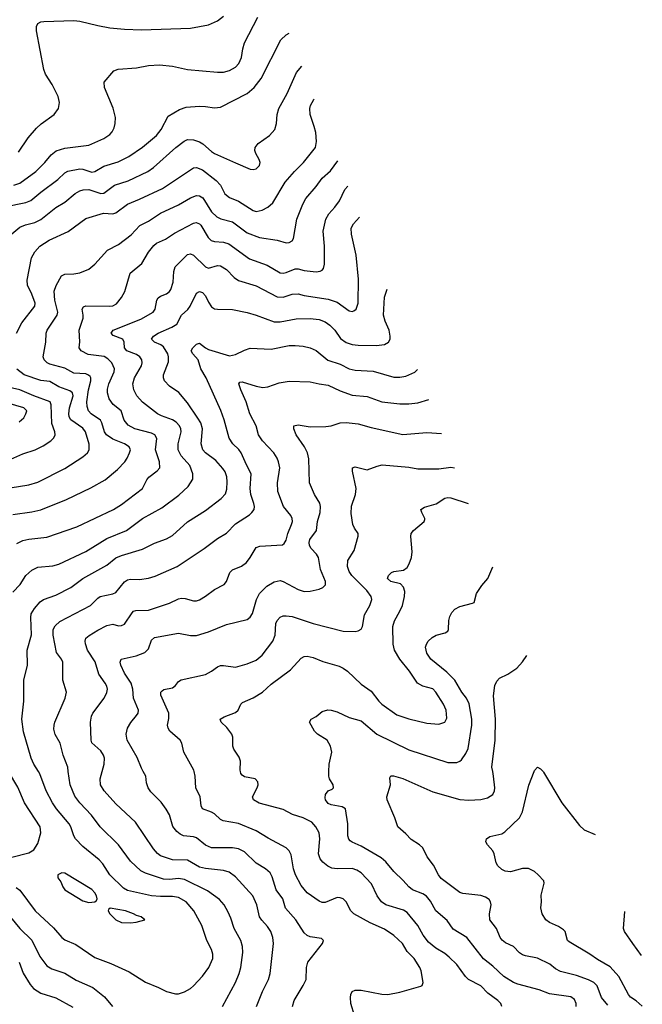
# Model space of a CAD drawing. Header units: inches. Extents: x 990586 to 1117858, y 769490 to 892071.
# Tile 242 of 248: x 1092028 to 1096190, y 848444 to 855024. Entities that reach past the tile are written whole.
import ezdxf

# ---------------------------------------------------------------- set-up
doc = ezdxf.new("R2010")
doc.units = ezdxf.units.IN
doc.header["$MEASUREMENT"] = 0
doc.layers.add('B0894', color=7, linetype='Continuous')
doc.layers.add('B0895', color=7, linetype='Continuous')

msp = doc.modelspace()

# ---------------------------------------------------------------- linework, layer by layer
at = {"layer": 'B0894', "color": 6}
for points, elevation in [([(1091340.2, 850000), (1091340.4, 849990), (1091350.1, 849849.9), (1091344.3, 849670), (1091348.2, 849510), (1091368.8, 849348.8), (1091382.8, 849310), (1091390, 849303.5), (1091410, 849300.9), (1091490, 849334.3), (1091590, 849362.8), (1091710, 849375.9), (1091870, 849401.6), (1092090, 849457), (1092122.6, 849477.4), (1092150, 849518), (1092169.7, 849590), (1092165.5, 849630), (1092060.5, 849790), (1092015.6, 849895.6), (1091954.5, 850000)], 4400), ([(1092005.6, 849225.6), (1092030, 849206.7), (1092132.1, 849070), (1092255.1, 848955.1), (1092310, 848890.1), (1092330, 848875.7), (1092403, 848843), (1092530, 848756.7), (1092637.8, 848717.8), (1092760.8, 848660.8), (1092870, 848593.1), (1092957.2, 848557.2), (1093010, 848529.4), (1093070, 848513.5), (1093090, 848514.8), (1093130, 848526.9), (1093170, 848550.1), (1093190, 848567.2), (1093250, 848631.9), (1093292.4, 848690), (1093318.5, 848750), (1093319.3, 848779.3), (1093310.4, 848810), (1093279.3, 848870), (1093244.8, 848970), (1093193.4, 849070), (1093140.6, 849130), (1093090, 849158.9), (1093050, 849165.2), (1092970, 849163.9), (1092910, 849168.7), (1092750, 849204.2), (1092721.5, 849221.5), (1092631.2, 849310), (1092583.3, 849383.3), (1092560.6, 849410), (1092450, 849499.5), (1092401.7, 849550), (1092389.7, 849570), (1092370.5, 849630), (1092359.2, 849650), (1092274.4, 849750), (1092247.7, 849790), (1092206, 849870), (1092163.5, 849983.5), (1092153.3, 850000)], 4300), ([(1093383.2, 848430), (1093470.4, 848589.6), (1093495.6, 848650), (1093506.6, 848690), (1093519.1, 848790), (1093516.8, 848830), (1093505.7, 848870), (1093461.9, 848950), (1093440, 849020), (1093421.1, 849061.1), (1093394.1, 849110), (1093364.7, 849144.7), (1093283.2, 849203.2), (1093130, 849278.8), (1093090, 849285.2), (1093030, 849279), (1092990, 849279.9), (1092870, 849320), (1092837.4, 849337.4), (1092770, 849400.3), (1092689.2, 849509.2), (1092565.7, 849630), (1092508, 849708), (1092430.4, 849790), (1092396.3, 849836.3), (1092364.8, 849910), (1092353.3, 850000)], 4200), ([(1093610.4, 848430), (1093651.5, 848530), (1093690.9, 848610), (1093703.5, 848650), (1093725.5, 848850), (1093721.1, 848890), (1093706.7, 848930), (1093684.6, 848964.6), (1093646.5, 849006.5), (1093631.3, 849030), (1093613.4, 849110), (1093586.9, 849170), (1093470, 849297.3), (1093428.1, 849328.1), (1093390, 849339.6), (1093270, 849352.7), (1093230, 849361.5), (1093150, 849408.7), (1093050, 849410.1), (1092970, 849436.5), (1092950, 849451.7), (1092922.8, 849482.8), (1092802, 849662), (1092670, 849784.5), (1092592.3, 849870), (1092569.3, 849910), (1092565.5, 849950), (1092579.8, 850000)], 4100), ([(1093852.2, 848430), (1093863.4, 848470), (1093924.3, 848570), (1093942.4, 848610), (1093944.5, 848690), (1093955, 848725), (1094051.7, 848850), (1094059.2, 848870), (1094045.2, 848885.2), (1093970, 848895.5), (1093950, 848905.2), (1093930, 848922.2), (1093875, 849010), (1093805.8, 849085.8), (1093787.5, 849150), (1093742.3, 849210), (1093715.5, 849295.5), (1093702.1, 849322.1), (1093672.4, 849350), (1093608, 849388), (1093530, 849462.5), (1093490, 849483.3), (1093451.1, 849491.1), (1093310, 849490.5), (1093270, 849508.5), (1093210, 849557.8), (1093190, 849563.9), (1093124.4, 849570), (1093101, 849581), (1093079.3, 849599.3), (1093052.9, 849632.9), (1093029, 849710), (1093008.6, 849748.6), (1092974.4, 849794.4), (1092904.8, 849864.8), (1092886.9, 849890), (1092876.3, 849923.7), (1092871.2, 849970), (1092854.5, 850000)], 4000), ([(1094265.2, 848370), (1094241.1, 848450), (1094239.6, 848490), (1094241.7, 848510), (1094250, 848529.2), (1094270, 848539.1), (1094310, 848538.1), (1094450, 848511.2), (1094490, 848510.7), (1094570, 848524.8), (1094710, 848564.7), (1094718.7, 848570), (1094724.2, 848590), (1094711.2, 848668.8), (1094703.4, 848690), (1094664.4, 848750), (1094618, 848798.1), (1094586.5, 848850), (1094530, 848904.5), (1094467.4, 848947.4), (1094370, 848987.9), (1094262.9, 849050), (1094242.8, 849070), (1094210, 849129.4), (1094190, 849149.5), (1094170, 849156.7), (1094150, 849157.3), (1094070, 849125.7), (1094050, 849125.5), (1094030, 849132.8), (1093950, 849188.6), (1093910, 849239), (1093871.3, 849310), (1093859.2, 849350), (1093843.3, 849443.3), (1093829.8, 849469.8), (1093810, 849491), (1093690, 849555.2), (1093610, 849604.5), (1093490, 849652.6), (1093389.5, 849669.5), (1093370, 849679.5), (1093330, 849716.9), (1093310, 849729.3), (1093250.2, 849750.2), (1093241.6, 849770), (1093234.5, 849830), (1093205.2, 849890), (1093201.2, 849970), (1093195, 850000)], 3900), ([(1095251.3, 848428.7), (1095244.7, 848450), (1095225.3, 848470), (1095158.5, 848518.5), (1095110, 848568.7), (1095027.8, 848610), (1095007.7, 848630), (1094950.7, 848710), (1094899.7, 848759.7), (1094870, 848783.9), (1094810, 848820.3), (1094760.7, 848860.7), (1094725.4, 848905.4), (1094690.7, 848970), (1094618.5, 849058.5), (1094593.3, 849073.3), (1094475.3, 849110), (1094446.7, 849130), (1094416.7, 849170), (1094379.7, 849250), (1094310, 849323.3), (1094281.1, 849341.1), (1094250, 849351.3), (1094149.4, 849349.4), (1094115.2, 849355.2), (1094088, 849368), (1094054.5, 849394.5), (1094036.5, 849416.5), (1094024.9, 849450), (1094035, 849550), (1094029.4, 849589.4), (1094008.6, 849630), (1093980.6, 849660.6), (1093924.1, 849690), (1093851.9, 849711.9), (1093790, 849745.6), (1093630, 849788.1), (1093590.4, 849810), (1093583.6, 849830), (1093615.2, 849890), (1093621.9, 849910), (1093620.2, 849930), (1093602, 849950), (1093530, 849964.6), (1093514.9, 849974.9), (1093506.9, 849986.9), (1093504.5, 850000)], 3800), ([(1095748.3, 848430), (1095747.3, 848450), (1095735.8, 848475.8), (1095713.3, 848493.4), (1095570, 848514.9), (1095500.9, 848540.9), (1095358.5, 848578.5), (1095329.9, 848589.9), (1095263.5, 848630), (1095190, 848698.6), (1095128.6, 848748.6), (1095017.2, 848890), (1094926.7, 848946.8), (1094885.4, 849005.4), (1094809.1, 849070), (1094774.6, 849134.5), (1094747, 849167), (1094722.6, 849182.6), (1094653.4, 849210), (1094629, 849229), (1094591.8, 849271.8), (1094530, 849331.1), (1094475.9, 849395.9), (1094443.8, 849423.8), (1094310, 849501.6), (1094250, 849527), (1094237, 849537), (1094228.2, 849548.2), (1094221.7, 849570), (1094220.7, 849650), (1094206.1, 849750), (1094184.3, 849764.3), (1094110, 849776.4), (1094090, 849787), (1094073, 849810), (1094070, 849823.9), (1094073.5, 849846.5), (1094089.2, 849870.9), (1094117.7, 849882.3), (1094125.4, 849890), (1094124.4, 849910), (1094099.1, 849950), (1094094.3, 849970), (1094095.7, 850000)], 3700), ([(1095959.4, 848439.4), (1095916.5, 848490), (1095887.7, 848567.7), (1095865.8, 848590), (1095830, 848608), (1095750, 848636.6), (1095643, 848663), (1095610, 848682), (1095572.5, 848712.5), (1095490, 848753.8), (1095410, 848767.4), (1095390, 848774.7), (1095369.1, 848789.1), (1095330.1, 848830.1), (1095275.8, 848855.8), (1095252.6, 848872.6), (1095239.4, 848890), (1095215.1, 848950), (1095170.8, 849010), (1095168.1, 849050), (1095178.9, 849110), (1095176, 849130), (1095165.9, 849145.9), (1095141.2, 849161.2), (1095111.7, 849171.7), (1094990, 849185.9), (1094970, 849192.2), (1094845.5, 849285.5), (1094827.4, 849310), (1094794.6, 849374.6), (1094752.8, 849430), (1094722, 849490), (1094701.1, 849510), (1094644.9, 849544.9), (1094610, 849583), (1094556.7, 849630), (1094536.8, 849690), (1094485.6, 849810), (1094481.5, 849830), (1094507.5, 849910), (1094503.3, 849956.7), (1094509, 849971), (1094528, 849972), (1094590, 849952.2), (1094790, 849864.9), (1094970, 849813.4), (1095030, 849807.5), (1095110, 849813.8), (1095155, 849825), (1095190, 849847.3), (1095201.6, 849870), (1095203.6, 849890), (1095196.4, 849970), (1095190.9, 850000)], 3600), ([(1096190, 848432.9), (1096150, 848466.7), (1096111.6, 848491.6), (1096096.7, 848510), (1096033.4, 848630), (1095975.9, 848695.9), (1095890, 848743), (1095839.2, 848779.2), (1095700.9, 848860.9), (1095689.7, 848870), (1095673.9, 848930), (1095662.7, 848942.7), (1095630, 848963.9), (1095569.1, 848990), (1095545.2, 849010), (1095521.3, 849050), (1095512.3, 849090), (1095516.8, 849130), (1095513.9, 849173.9), (1095533.9, 849253.9), (1095531, 849270), (1095493.8, 849310), (1095470, 849332.3), (1095430, 849352), (1095390, 849351.6), (1095310, 849329.4), (1095274.2, 849334.2), (1095250, 849346), (1095225.1, 849370), (1095213.7, 849390), (1095199.5, 849450), (1095189.9, 849469.9), (1095154.4, 849510), (1095143.9, 849530), (1095148.2, 849550), (1095170, 849565.1), (1095250, 849584.4), (1095270, 849596.8), (1095368.4, 849690), (1095389, 849730), (1095431.1, 849908.9), (1095467.5, 850000)], 3500), ([(1095526.6, 850000), (1095530, 849996.4), (1095652.2, 849790), (1095770, 849638.8), (1095802.3, 849610), (1095874.8, 849578.4)], 3500), ([(1096185.6, 848771.6), (1096125.9, 848850), (1096070.4, 848930), (1096063.3, 848950), (1096073.8, 849063.6)], 3400), ([(1091966.9, 849026.9), (1092028.8, 848950), (1092110, 848873.5), (1092164.2, 848764.2), (1092210, 848701.8), (1092242.6, 848682.6), (1092330, 848651.5), (1092406.1, 848606.1), (1092517.2, 848557.2), (1092595.3, 848495.3), (1092649.8, 848430)], 4200), ([(1092025.6, 848725.6), (1092052, 848652), (1092097.7, 848577.7), (1092120, 848550), (1092170, 848518.1), (1092270, 848487.1), (1092384.4, 848424.4)], 4100)]:
    msp.add_lwpolyline(points, dxfattribs=dict(at, elevation=elevation))
at = {"layer": 'B0894', "color": 6, "elevation": 4400}
for points in [[(1092310, 849322.2), (1092284.2, 849310), (1092282.6, 849290), (1092303.1, 849263.1), (1092316.3, 849230), (1092330.2, 849210), (1092450, 849136.4), (1092490, 849125.2), (1092530, 849128.6), (1092541.6, 849138.4), (1092546.3, 849150), (1092542.1, 849170), (1092530.3, 849190), (1092510, 849210.7), (1092330, 849319.8)], [(1092633.4, 849086.6), (1092622, 849078), (1092619.6, 849070), (1092630.2, 849050), (1092670, 849009.5), (1092710, 848990.7), (1092770, 848988.5), (1092806.6, 848993.4), (1092865.2, 849010), (1092839.3, 849030), (1092810, 849037.3), (1092789.8, 849050), (1092735, 849070)]]:
    msp.add_lwpolyline(points, close=True, dxfattribs=at)
at = {"layer": 'B0895', "color": 6}
for points, elevation in [([(1091990, 853918.9), (1092029.3, 853930.7), (1092137.3, 854010), (1092197.3, 854070), (1092239, 854121), (1092272.6, 854147.4), (1092330, 854166), (1092490, 854186), (1092589.9, 854230), (1092630, 854256.8), (1092646.1, 854273.9), (1092659.5, 854300.5), (1092666.8, 854330), (1092668.7, 854370), (1092653.3, 854433.3), (1092595.5, 854570), (1092592.8, 854607.2), (1092657.6, 854682.4), (1092685.9, 854694.1), (1092810, 854702.8), (1092890, 854718.3), (1092961.9, 854721.9), (1093050, 854714.1), (1093150, 854691.7), (1093350, 854672.4), (1093390, 854673.8), (1093430, 854684.7), (1093470, 854706.6), (1093492.7, 854730), (1093510.6, 854770), (1093519, 854830), (1093531.1, 854870), (1093619.9, 855040.1)], 5000), ([(1092021.3, 854138.7), (1092085.8, 854234.2), (1092141.3, 854298.7), (1092172.1, 854327.9), (1092258.5, 854390), (1092288.7, 854430), (1092295.5, 854470), (1092286.5, 854510), (1092245.6, 854590), (1092200.5, 854660.5), (1092189.3, 854690), (1092140.3, 854950), (1092141.7, 854978.3), (1092150, 854998), (1092170, 855008.6), (1092190, 855012.7), (1092390, 855018), (1092430, 855013.6), (1092550, 854984.3), (1092630, 854970.3), (1092730, 854961), (1092843.1, 854956.9), (1093170, 854967.5), (1093290, 854989.4), (1093350, 855015.4), (1093390, 855048.3)], 5100), ([(1091927.2, 853772.8), (1092070, 853801.5), (1092103.8, 853816.2), (1092170, 853871.9), (1092284.4, 853955.6), (1092330, 853999.5), (1092349.4, 854010.6), (1092430, 854028), (1092450, 854026), (1092510, 854004.7), (1092530, 854008.2), (1092590, 854044.2), (1092686.3, 854073.7), (1092758.4, 854110), (1092850, 854172.4), (1092942.2, 854250), (1092973.4, 854290), (1093021.9, 854378.1), (1093096.3, 854423.7), (1093141.2, 854438.9), (1093230, 854445.5), (1093270, 854444.2), (1093330, 854434.1), (1093370, 854438.8), (1093549.1, 854530.9), (1093596.6, 854570), (1093641.8, 854630), (1093773.9, 854890), (1093810, 854922.4), (1093829.5, 854933.8)], 4900), ([(1091949.1, 853570.9), (1092030, 853638.2), (1092066.7, 853653.3), (1092130, 853668.1), (1092170, 853689.2), (1092270, 853768.8), (1092330, 853804.9), (1092398.2, 853861.8), (1092430, 853880.3), (1092452.7, 853887.3), (1092490, 853889.6), (1092570, 853863.3), (1092590, 853863.6), (1092662.9, 853917.1), (1092753.7, 853946.3), (1092885.4, 854010), (1092923.5, 854036.5), (1093072.2, 854170), (1093127.3, 854212.7), (1093150, 854222.3), (1093190, 854219.8), (1093230, 854207.1), (1093253.5, 854193.5), (1093310, 854142.4), (1093330, 854130.4), (1093470, 854067.7), (1093570, 854026), (1093590, 854022.7), (1093610, 854027.6), (1093630.9, 854049.1), (1093635.8, 854070), (1093629.9, 854090), (1093607.3, 854130), (1093600.9, 854150), (1093602.8, 854170), (1093622.5, 854197.5), (1093698.8, 854250), (1093733.2, 854290), (1093745.8, 854330), (1093749.2, 854390), (1093759.6, 854430), (1093817.3, 854530), (1093879.3, 854670), (1093913.8, 854713.4)], 4800), ([(1092007.5, 852930), (1092041.9, 852998.1), (1092129.8, 853110), (1092131.1, 853130), (1092109.8, 853190), (1092080.8, 853250), (1092077.5, 853282.5), (1092108.5, 853431.5), (1092130, 853472.5), (1092164.2, 853510), (1092226.3, 853550), (1092351.4, 853608.6), (1092470, 853694.5), (1092589.4, 853730.6), (1092650, 853727.1), (1092670, 853734), (1092750, 853791.4), (1092830, 853823.6), (1092983.4, 853896.6), (1093190, 854034.6), (1093210, 854036.7), (1093250, 854021.4), (1093341.4, 853950), (1093370, 853917.1), (1093400.4, 853860.4), (1093430, 853836.6), (1093490.3, 853810.3), (1093590, 853747.9), (1093610, 853742.7), (1093650, 853750.5), (1093688.1, 853771.9), (1093719.6, 853800.4), (1093802.2, 853937.8), (1093865, 854010), (1093926.2, 854070), (1094004.6, 854170), (1094013, 854210), (1094006.9, 854270), (1093997.8, 854310), (1093969.2, 854390), (1093967.8, 854430), (1093973.1, 854450), (1093993.6, 854490), (1093997.1, 854495.7)], 4700), ([(1091981.9, 851718.1), (1092110, 851735.1), (1092170, 851749.3), (1092341.5, 851818.5), (1092505, 851895), (1092599, 851950), (1092681.2, 852018.8), (1092730.5, 852070), (1092746.7, 852093.3), (1092763.1, 852130), (1092768.2, 852150), (1092760.9, 852170), (1092728.6, 852188.6), (1092650, 852219.7), (1092608.7, 852248.7), (1092596.1, 852270), (1092577.9, 852330), (1092567.8, 852347.8), (1092505.9, 852390), (1092487.8, 852410), (1092478.7, 852438.7), (1092476.3, 852470), (1092488.5, 852551.5), (1092504.5, 852610), (1092504.8, 852630), (1092499.2, 852639.2), (1092489.3, 852649.3), (1092470, 852656.5), (1092390, 852661.1), (1092330, 852695.1), (1092230, 852721.9), (1092211.6, 852731.6), (1092191.7, 852751.7), (1092186.4, 852770), (1092202.6, 852870), (1092205.6, 852930), (1092213.1, 852950), (1092277.9, 853050), (1092283.2, 853070), (1092262.7, 853150), (1092259.7, 853210), (1092272.5, 853247.5), (1092307.7, 853312.3), (1092330, 853322.9), (1092390, 853324.4), (1092430, 853331.8), (1092490, 853355.8), (1092530, 853389.1), (1092615.4, 853484.6), (1092690, 853521.5), (1092773.6, 853586.4), (1092831.3, 853648.7), (1092890, 853677.3), (1092969.1, 853730.9), (1093090, 853786.1), (1093170, 853834), (1093210, 853849.3), (1093230, 853847.6), (1093253.3, 853833.3), (1093310, 853740.4), (1093345.6, 853705.6), (1093373.2, 853693.2), (1093450, 853673.5), (1093550, 853600), (1093632.2, 853567.8), (1093750.4, 853550.5), (1093810, 853533.7), (1093830, 853534.3), (1093850, 853545), (1093859.3, 853560.7), (1093881.8, 853690), (1093920.3, 853790), (1093940.4, 853830), (1094010, 853909.2), (1094050, 853964.2), (1094105.9, 854014.1), (1094155.8, 854080.8)], 4600), ([(1092010, 851522.9), (1092050, 851543), (1092090, 851552.1), (1092210, 851565.7), (1092410, 851635.8), (1092655.5, 851750), (1092710, 851784), (1092849.6, 851890), (1092879.3, 851950), (1092892.4, 851967.6), (1092946.8, 852010), (1092965, 852030), (1092963.1, 852070), (1092936.8, 852150), (1092944.7, 852224.7), (1092931.8, 852250), (1092910, 852260.5), (1092797.4, 852290), (1092753.4, 852313.4), (1092726.8, 852346.8), (1092706.1, 852410), (1092653.2, 852453.2), (1092627.5, 852490), (1092614.7, 852530), (1092615.5, 852555.5), (1092624.6, 852590), (1092660.9, 852670), (1092662.8, 852690), (1092643.7, 852730), (1092618.3, 852758.3), (1092593.2, 852773.2), (1092487.1, 852787.1), (1092438.7, 852810), (1092425.2, 852830), (1092431.3, 852871.3), (1092426, 852950), (1092452.2, 853030), (1092453.3, 853050), (1092446.1, 853090), (1092454, 853106), (1092470, 853111.5), (1092630, 853108.9), (1092650, 853112), (1092675.7, 853124.3), (1092710, 853167.6), (1092732.3, 853207.7), (1092766.7, 853330), (1092845.9, 853394.1), (1092889.3, 853470), (1092924.3, 853515.7), (1092942.2, 853530), (1093002.5, 853557.5), (1093063.7, 853596.3), (1093190, 853664.9), (1093207.5, 853667.5), (1093230, 853659.1), (1093238.1, 853650), (1093288.2, 853568.2), (1093309.2, 853549.2), (1093330, 853541.5), (1093390, 853538.1), (1093425.5, 853525.5), (1093565.2, 853425.2), (1093682.4, 853382.4), (1093770, 853331.2), (1093790, 853329.3), (1093810, 853334.4), (1093870, 853358), (1093890, 853358.4), (1093930, 853348.2), (1094010, 853338.5), (1094037.1, 853342.9), (1094049.7, 853350.3), (1094058, 853362), (1094065.9, 853390), (1094065.1, 853510), (1094057.8, 853610), (1094073.6, 853690), (1094093.7, 853726.3), (1094134.6, 853770), (1094166.5, 853813.5), (1094202.2, 853890), (1094220.7, 853911.1)], 4500), ([(1091982.1, 851197.9), (1092031.4, 851248.6), (1092070.2, 851310), (1092110, 851346.1), (1092150, 851364.4), (1092250, 851375.3), (1092290, 851386.3), (1092470, 851471.1), (1092610, 851556.8), (1092741.8, 851610), (1092850, 851690.4), (1092978.3, 851761.7), (1093093.1, 851846.9), (1093154.6, 851905.4), (1093185.9, 851954.1), (1093185.7, 851990), (1093165.9, 852045.9), (1093107.7, 852110), (1093087, 852150), (1093088.1, 852190), (1093106.8, 852270), (1093104.5, 852290), (1093095.8, 852310), (1093074.4, 852334.4), (1093050.8, 852350.8), (1092976, 852376), (1092949, 852390), (1092850, 852468.5), (1092810.4, 852510), (1092792.1, 852550), (1092785.2, 852590), (1092796.2, 852630), (1092842.2, 852710), (1092847.3, 852730), (1092844.5, 852750), (1092831.2, 852770), (1092810, 852785.9), (1092745.2, 852810), (1092728.9, 852830), (1092727.3, 852870), (1092718.5, 852890), (1092652.9, 852912.9), (1092640.4, 852930), (1092644, 852936), (1092653.4, 852950), (1092837.2, 853022.8), (1092919.7, 853070), (1092932.9, 853090), (1092944.2, 853150), (1092954.5, 853165.5), (1092970, 853176.6), (1093010, 853192.4), (1093030, 853207), (1093038.5, 853221.5), (1093054.4, 853270), (1093058, 853342), (1093067.8, 853372.2), (1093150, 853455.2), (1093170, 853459.7), (1093190, 853449.2), (1093270, 853372.4), (1093290, 853364.4), (1093350, 853381.8), (1093370, 853379.6), (1093410, 853353.8), (1093461.6, 853301.6), (1093490, 853280.4), (1093610, 853245.7), (1093750, 853171.8), (1093790, 853170.6), (1093850, 853188.6), (1093890, 853192.2), (1093930, 853181.5), (1094090, 853157.3), (1094150, 853136.8), (1094230, 853077.6), (1094250, 853073.8), (1094261.4, 853078.6), (1094276.7, 853090), (1094291.3, 853128.7), (1094292.1, 853290), (1094278.2, 853450), (1094246.4, 853590), (1094244.3, 853630), (1094260.1, 853659.9), (1094299.5, 853705.2)], 4400), ([(1092153.3, 850000), (1092122.5, 850050), (1092104.2, 850090), (1092053.8, 850266.2), (1092042.8, 850350), (1092056.2, 850470), (1092055.8, 850610), (1092079.8, 850710), (1092078.3, 850810), (1092106.5, 850913.5), (1092103, 851030), (1092106, 851054), (1092127.4, 851090), (1092166.4, 851133.6), (1092188.2, 851150), (1092270, 851178.3), (1092370, 851229.5), (1092450.2, 851290), (1092610, 851378.3), (1092671.8, 851428.2), (1092710, 851444.2), (1092850, 851486.5), (1092930, 851525.2), (1093010, 851554.7), (1093050, 851576.6), (1093150.6, 851669.4), (1093270, 851743.5), (1093376.1, 851823.9), (1093404.6, 851855.4), (1093413.7, 851886.3), (1093414.6, 851934.6), (1093412.2, 851970), (1093401.5, 852001.5), (1093385.7, 852025.7), (1093338.6, 852078.6), (1093270, 852129.4), (1093253.3, 852150), (1093241.7, 852190), (1093250.9, 852290), (1093238.1, 852330), (1093220, 852360), (1093150, 852463.1), (1093092.4, 852532.4), (1093030, 852574.5), (1092996.6, 852610), (1092988.8, 852630), (1092989.2, 852650), (1093022, 852738), (1093024, 852770), (1093018.8, 852790), (1092990, 852836.8), (1092970.9, 852850.9), (1092928.5, 852870), (1092910.3, 852890), (1092922.2, 852910), (1092953.8, 852930), (1093045, 852970), (1093077.8, 852990), (1093110.8, 853049.2), (1093152, 853088), (1093168.1, 853110), (1093210, 853197.3), (1093230, 853207.1), (1093250, 853199.8), (1093270, 853178.8), (1093290, 853135.9), (1093310, 853105.9), (1093330, 853092.2), (1093350, 853088.3), (1093450, 853087.5), (1093550, 853067.7), (1093610.1, 853050), (1093730, 853003.7), (1093770, 853004.2), (1093875.9, 853024.1), (1093970, 853026.8), (1094030, 853020), (1094070, 853005), (1094102.5, 852982.5), (1094134.2, 852950), (1094173.3, 852893.2), (1094210, 852867.2), (1094250, 852854.3), (1094290.5, 852849.5), (1094412.4, 852847.6), (1094466.8, 852853.2), (1094494.5, 852870), (1094503.7, 852890), (1094505.3, 852910), (1094497.2, 852950), (1094470.5, 853010), (1094459.9, 853050), (1094467.4, 853170), (1094483.9, 853223.6)], 4300), ([(1092353.3, 850000), (1092349.5, 850030), (1092318.1, 850110), (1092298.6, 850190), (1092266.3, 850246.3), (1092257.4, 850282.6), (1092258, 850310), (1092264.2, 850330), (1092333.2, 850490), (1092341, 850530), (1092317.1, 850610), (1092316.5, 850730), (1092308, 850750), (1092274.9, 850794.9), (1092252.3, 850910), (1092251.9, 850948.1), (1092266.4, 850973.6), (1092297.8, 851002.2), (1092501.9, 851110), (1092550, 851158.8), (1092567.1, 851170), (1092650, 851187.4), (1092670, 851196.8), (1092730, 851266.5), (1092750, 851281.5), (1092770, 851285.2), (1092830, 851282.2), (1092890, 851292), (1092934, 851306), (1093081.5, 851370), (1093261.9, 851490), (1093350, 851557.6), (1093410, 851593.2), (1093470, 851654.1), (1093563.8, 851716.2), (1093580.6, 851730), (1093594.6, 851750), (1093597.5, 851770), (1093594.2, 851790), (1093574.5, 851850), (1093568.2, 851890), (1093575.8, 851990), (1093543.4, 852050), (1093508.9, 852130), (1093492.3, 852152.3), (1093452.3, 852190), (1093427.8, 852227.8), (1093395.7, 852350), (1093372.9, 852412.9), (1093275.6, 852630), (1093239, 852690), (1093222.2, 852750), (1093185.6, 852790), (1093175.6, 852810), (1093184.8, 852830), (1093210, 852856.5), (1093230, 852862.9), (1093270, 852831), (1093290, 852821), (1093430, 852778.5), (1093470, 852785.5), (1093530, 852815.4), (1093570, 852828.2), (1093710, 852821.3), (1093830, 852845.7), (1093870, 852847.5), (1093922.2, 852842.2), (1093970.7, 852830.7), (1094010, 852814.2), (1094087.9, 852747.9), (1094170, 852722.2), (1094230, 852690.9), (1094270, 852682.9), (1094390, 852676.2), (1094530, 852634.6), (1094570, 852634), (1094610, 852641.9), (1094670.4, 852669.5), (1094688.3, 852685.2)], 4200), ([(1091910, 851886.1), (1092090, 851914.9), (1092150, 851933.3), (1092330, 852025.6), (1092450, 852103.4), (1092481.3, 852130), (1092492.2, 852150), (1092493, 852187), (1092467.7, 852270), (1092450, 852294.7), (1092370.7, 852350), (1092360.1, 852370), (1092357.8, 852390), (1092362.5, 852430), (1092385.9, 852510), (1092380.7, 852530), (1092362.6, 852542.6), (1092289.7, 852569.7), (1092230, 852606.1), (1092170, 852611.9), (1092058.3, 852650), (1092008.9, 852688.9)], 4700), ([(1092579.8, 850000), (1092594.1, 850050), (1092595.2, 850090), (1092588.7, 850110), (1092570, 850138.1), (1092510.9, 850190.9), (1092505.2, 850210), (1092502, 850330), (1092508.7, 850370), (1092517.7, 850390), (1092593.2, 850490), (1092612, 850528), (1092615, 850550), (1092610.3, 850570), (1092598.9, 850590), (1092557.5, 850650), (1092532.1, 850732.1), (1092481.7, 850810), (1092467.6, 850852.4), (1092465.6, 850870), (1092471.2, 850890), (1092491.8, 850908.2), (1092550, 850944.4), (1092610, 850975.3), (1092650, 850983.9), (1092690, 850974.5), (1092710, 850974.8), (1092730, 850985), (1092779.2, 851060.8), (1092790, 851071.3), (1092803.9, 851076.1), (1092890, 851078.4), (1093030, 851125.3), (1093090, 851154), (1093110, 851157.6), (1093135.6, 851155.6), (1093190, 851140.7), (1093210, 851140.7), (1093230, 851147.3), (1093270, 851171.1), (1093330, 851216.9), (1093395.4, 851250), (1093411.6, 851270), (1093432.3, 851330), (1093451.4, 851348.6), (1093510, 851372.8), (1093543.8, 851396.2), (1093570, 851429.7), (1093610, 851496.4), (1093634.3, 851505.7), (1093784.8, 851515.2), (1093797.1, 851522.9), (1093810, 851545.5), (1093821.7, 851590), (1093845.8, 851650), (1093851, 851670), (1093850, 851690), (1093841.4, 851710), (1093792.8, 851770), (1093754.6, 851870), (1093750.7, 851930), (1093766.4, 852030), (1093759.3, 852070), (1093750, 852093.2), (1093726.4, 852130), (1093650.5, 852210.5), (1093624.7, 852250), (1093608, 852310), (1093566.8, 852390), (1093543, 852470), (1093506.5, 852550), (1093493.6, 852590), (1093498.8, 852601.2), (1093515.5, 852604.5), (1093610, 852574.7), (1093654, 852566), (1093687.4, 852570), (1093763.2, 852596.8), (1093830, 852608.1), (1093970, 852603.4), (1094029.7, 852589.7), (1094090, 852582.1), (1094170, 852543.5), (1094250, 852513.8), (1094350, 852505.6), (1094450, 852469.7), (1094570, 852456.1), (1094630, 852456), (1094690, 852463.8), (1094762.6, 852486.9)], 4100), ([(1091950, 852079.3), (1092050, 852122.5), (1092130.9, 852150), (1092184.3, 852175.7), (1092237.1, 852210), (1092256.7, 852230), (1092266.2, 852250), (1092263.8, 852270), (1092244.4, 852324.4), (1092238.5, 852450), (1092231.6, 852470), (1092122.4, 852510), (1092030.3, 852550.3), (1091932.2, 852572.2)], 4800), ([(1092023.9, 852336.1), (1092055.7, 852364.3), (1092070.2, 852389.8), (1092075.2, 852410), (1092057, 852430), (1091950, 852460.3)], 4900), ([(1092854.5, 850000), (1092842.2, 850022.2), (1092812.8, 850092.8), (1092747.9, 850210), (1092740, 850250), (1092749.2, 850290), (1092771.6, 850328.4), (1092810, 850373.3), (1092819.3, 850390), (1092822.3, 850410), (1092789.8, 850489.8), (1092785, 850550), (1092773.4, 850590), (1092730, 850658.2), (1092704.4, 850710), (1092699.2, 850730), (1092707.8, 850750), (1092807.8, 850772.2), (1092865.4, 850794.6), (1092890, 850819.1), (1092910, 850877.5), (1092930, 850894.4), (1093090, 850923.8), (1093170, 850908.2), (1093210, 850909.3), (1093290, 850932.3), (1093410, 850981.8), (1093550, 851015), (1093570, 851031), (1093583.5, 851056.5), (1093610.8, 851149.2), (1093630.7, 851190), (1093681, 851239), (1093730, 851267.7), (1093770, 851276), (1093790, 851270.3), (1093890, 851216), (1093930, 851201.9), (1093970, 851205), (1094030, 851219.1), (1094055.4, 851230), (1094071.9, 851248.1), (1094071.6, 851270), (1094038.8, 851350), (1094024.8, 851430), (1094012.4, 851452.4), (1093977.6, 851490), (1093966.5, 851510), (1093963.1, 851530), (1093968.8, 851551.2), (1094012.2, 851610), (1094018.4, 851670), (1094036.8, 851730), (1094040, 851770), (1094033.9, 851793.9), (1093998.8, 851850), (1093965.8, 851930), (1093960.2, 852090), (1093952.5, 852130), (1093932.3, 852170), (1093875.9, 852250), (1093859.9, 852290), (1093861.9, 852310), (1093890, 852315.9), (1093970, 852303.4), (1094074.3, 852305.7), (1094110, 852310.8), (1094171.2, 852328.8), (1094210, 852331.3), (1094290, 852324.1), (1094377.6, 852297.6), (1094590, 852252.4), (1094750, 852265.8), (1094848, 852258.9)], 4000), ([(1093195, 850000), (1093192.9, 850010), (1093125.8, 850130), (1093112.1, 850190), (1093101, 850210), (1093032.8, 850270), (1093020.4, 850290), (1093017.1, 850310), (1093025.6, 850354.4), (1093025.2, 850390), (1092972.5, 850510), (1092972.3, 850530), (1092979.9, 850540.1), (1092991.7, 850548.3), (1093050, 850559.5), (1093070, 850575.4), (1093090, 850601.9), (1093106.7, 850613.3), (1093271.3, 850648.7), (1093311.6, 850670), (1093350, 850699.3), (1093370, 850707.7), (1093390, 850708.8), (1093470, 850697.4), (1093550, 850719), (1093610, 850744), (1093650, 850777.9), (1093720.7, 850870), (1093735.1, 850910), (1093741, 850990), (1093750, 851010.1), (1093770, 851031.2), (1093790, 851039.7), (1093810, 851041), (1093850, 851035.8), (1093990.6, 850989.4), (1094190, 850938.2), (1094270, 850936.1), (1094290, 850939.5), (1094310, 850950.1), (1094318.7, 850970), (1094333.8, 851046.2), (1094369.5, 851110), (1094381.7, 851150), (1094377, 851170), (1094348.2, 851210), (1094247.6, 851310), (1094230, 851337.6), (1094219.6, 851370), (1094221.1, 851410), (1094263.3, 851476.7), (1094291.9, 851571.9), (1094290.9, 851590.9), (1094265.4, 851625.4), (1094255.4, 851650), (1094243.3, 851723.3), (1094246.2, 851773.9), (1094273.2, 851850), (1094278.4, 851890), (1094253.2, 852006.8), (1094253, 852030), (1094270, 852036.7), (1094350, 852015.3), (1094418.6, 852041.4), (1094451.7, 852048.3), (1094630, 852032.6), (1094690, 852022.6), (1094830, 852021.8), (1094910, 852034.2), (1094934.8, 852030.1)], 3900), ([(1093504.5, 850000), (1093502.6, 850010), (1093504.3, 850070), (1093496.1, 850096.1), (1093459.7, 850150), (1093452, 850170), (1093452.4, 850230), (1093445.6, 850250), (1093413.6, 850293.6), (1093375, 850330), (1093368.2, 850350), (1093394.8, 850365.2), (1093470, 850394.2), (1093489.3, 850410.7), (1093507.5, 850450), (1093518.4, 850461.6), (1093590, 850491.4), (1093650.8, 850529.2), (1093710, 850583.2), (1093839.6, 850680.4), (1093910, 850757.8), (1093930, 850769), (1093950, 850771.5), (1093990, 850762.1), (1094055.1, 850735.1), (1094163.9, 850703.9), (1094191, 850691), (1094219, 850670), (1094310, 850582.9), (1094377, 850537), (1094429, 850470), (1094450, 850450.9), (1094550, 850379.3), (1094630, 850352.5), (1094750, 850322.2), (1094830, 850317.1), (1094870.6, 850329.4), (1094882.9, 850357.1), (1094878, 850410), (1094861.4, 850450), (1094810, 850531.3), (1094790, 850551.4), (1094722.7, 850570), (1094687.6, 850590), (1094633.5, 850670), (1094570, 850751.1), (1094534.4, 850810), (1094524.2, 850850), (1094521.7, 850970), (1094533, 851007), (1094569.4, 851070.6), (1094586.1, 851110), (1094601.4, 851170), (1094603.1, 851203.1), (1094592.7, 851232.7), (1094573.7, 851253.7), (1094509.4, 851270), (1094487.1, 851290), (1094492.7, 851310), (1094513.1, 851330), (1094530, 851336.8), (1094593.9, 851346.1), (1094617.7, 851362.3), (1094632.6, 851387.4), (1094647.6, 851430), (1094652.5, 851467.5), (1094642.7, 851570), (1094645.2, 851590), (1094659.8, 851610), (1094731.3, 851670), (1094736.2, 851683.8), (1094737.3, 851690), (1094715.3, 851730), (1094710.4, 851750), (1094733.6, 851766.4), (1094812.1, 851787.9), (1094870, 851827.6), (1094890, 851832), (1094910, 851828.4), (1095026.7, 851791.2)], 3800), ([(1094095.7, 850000), (1094098, 850050), (1094114.5, 850130), (1094106.7, 850170), (1094084, 850210), (1094019.9, 850250), (1093998.5, 850270), (1093965.3, 850330), (1093975.9, 850350), (1094010, 850366.6), (1094050, 850401), (1094088.3, 850411.7), (1094110, 850410.8), (1094150, 850397.9), (1094230, 850359.9), (1094310, 850337.9), (1094414.5, 850250), (1094630, 850144.9), (1094890, 850061.3), (1094950, 850061.2), (1094970, 850068.1), (1094982, 850078), (1095010, 850120.6), (1095025.2, 850154.8), (1095050, 850310), (1095049.8, 850350.2), (1095031.7, 850451.7), (1095014.3, 850490), (1094984.2, 850530), (1094936.6, 850610), (1094884.4, 850664.4), (1094777, 850750), (1094749.4, 850790), (1094741, 850830), (1094747, 850850), (1094759.7, 850870), (1094785.1, 850894.9), (1094811.3, 850910), (1094873, 850927), (1094890, 850938.8), (1094895.1, 850950), (1094897.7, 851010), (1094904, 851036), (1094917.4, 851062.6), (1094936.2, 851083.8), (1094970, 851103.4), (1095055.9, 851124.1), (1095065.7, 851130), (1095082.1, 851190), (1095116.9, 851243.1), (1095158.4, 851290), (1095190.2, 851368)], 3700), ([(1095190.9, 850000), (1095185.3, 850030), (1095207.4, 850210), (1095209.3, 850350), (1095195.1, 850504.9), (1095204.6, 850575.4), (1095217.4, 850602.6), (1095235.8, 850624.2), (1095291.7, 850650), (1095350.5, 850690), (1095390, 850732.7), (1095417.5, 850774.1)], 3600), ([(1095467.5, 850000), (1095470, 850006.3), (1095490, 850029.3), (1095510, 850017.5), (1095526.6, 850000)], 3500)]:
    msp.add_lwpolyline(points, dxfattribs=dict(at, elevation=elevation))

doc.saveas('drawing.dxf')
